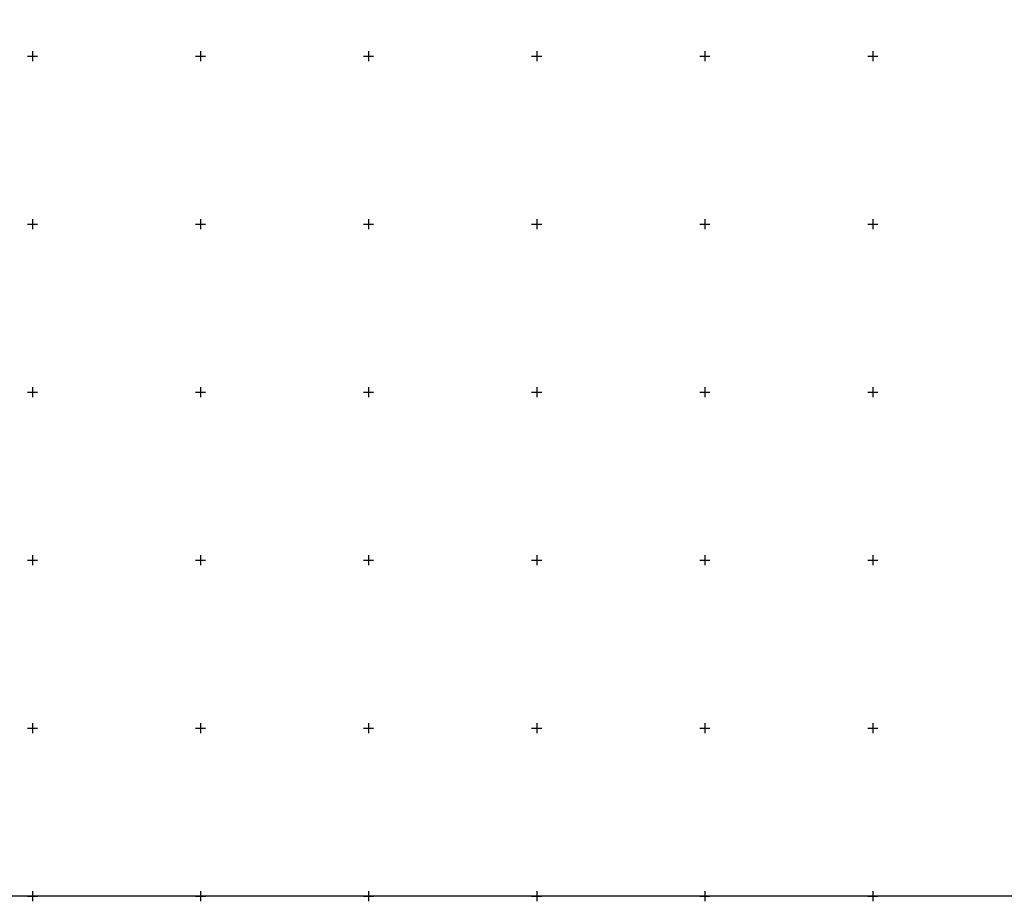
# Model space of a CAD drawing. Header units: metres. Extents: x 703615 to 712205, y 4306166 to 4311183.
# Tile 177 of 256: x 708075 to 708368, y 4308280 to 4308542. Entities that reach past the tile are written whole.
import ezdxf

# ---------------------------------------------------------------- set-up
doc = ezdxf.new("R2010")
doc.units = ezdxf.units.M
doc.header["$LTSCALE"] = 0.5
doc.layers.add('(001) Сетка', color=92, linetype='Continuous')
doc.layers.add('(002) Рамка', color=7, linetype='Continuous')

# ---------------------------------------------------------------- blocks, each defined once
blk = doc.blocks.new('Setka')
at = {"layer": '(001) Сетка'}
for p, q in [((-1.5, 0), (1.5, 0)), ((0, 1.5), (0, -1.5))]:
    blk.add_line(p, q, dxfattribs=at)

msp = doc.modelspace()

# ---------------------------------------------------------------- linework, layer by layer
at = {"layer": '(002) Рамка', "color": 0}
msp.add_lwpolyline([(707528.46, 4311181.4), (708928.46, 4311181.4), (708928.46, 4308281.4), (707528.46, 4308281.4)], close=True, dxfattribs=at)

# ---------------------------------------------------------------- block references
at = {"layer": '(001) Сетка'}
for p in [(708078.46, 4308531.4), (708128.46, 4308531.4), (708178.46, 4308531.4), (708228.46, 4308531.4), (708278.46, 4308531.4), (708328.46, 4308531.4), (708078.46, 4308481.4), (708128.46, 4308481.4), (708178.46, 4308481.4), (708228.46, 4308481.4), (708278.46, 4308481.4), (708328.46, 4308481.4), (708078.46, 4308431.4), (708128.46, 4308431.4), (708178.46, 4308431.4), (708228.46, 4308431.4), (708278.46, 4308431.4), (708328.46, 4308431.4), (708078.46, 4308381.4), (708128.46, 4308381.4), (708178.46, 4308381.4), (708228.46, 4308381.4), (708278.46, 4308381.4), (708328.46, 4308381.4), (708078.46, 4308331.4), (708128.46, 4308331.4), (708178.46, 4308331.4), (708228.46, 4308331.4), (708278.46, 4308331.4), (708328.46, 4308331.4), (708078.46, 4308281.4), (708128.46, 4308281.4), (708178.46, 4308281.4), (708228.46, 4308281.4), (708278.46, 4308281.4), (708328.46, 4308281.4)]:
    msp.add_blockref('Setka', p, dxfattribs=at)

doc.saveas('drawing.dxf')
